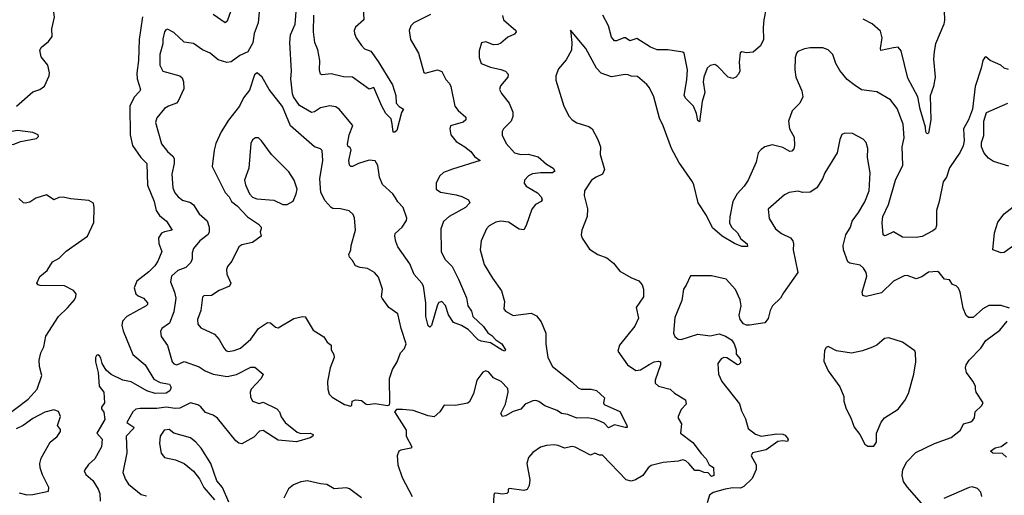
# Model space of a CAD drawing. Extents: x 2293139 to 2515392, y 824115 to 1006937.
# Tile 241 of 256: x 2331129 to 2337626, y 995954 to 999096. Entities that reach past the tile are written whole.
import ezdxf

# ---------------------------------------------------------------- set-up
doc = ezdxf.new("R2010")
doc.units = 0

msp = doc.modelspace()

# ---------------------------------------------------------------- linework, layer by layer
at = {"layer": '0CON10XD'}
for points in [[(2331106.9, 998525), (2331215, 998618.6), (2331262.5, 998635), (2331293.2, 998656.8), (2331324.4, 998725), (2331326.7, 998745), (2331314.5, 998795), (2331269.8, 998849.8), (2331261.9, 998895), (2331272.9, 998915), (2331319.5, 998950.5), (2331342.9, 998985), (2331341.9, 999035), (2331357.6, 999112.4), (2331354.4, 999145), (2331305, 999232.5), (2331269.5, 999335), (2331255, 999354.4), (2331215, 999365.4), (2331105, 999366.2)], [(2332717.5, 999245), (2332701.9, 999075), (2332676.8, 999003.2), (2332667.8, 998942.2), (2332635, 998883.8), (2332581.3, 998858.7), (2332525, 998817.3), (2332495, 998811.8), (2332439.5, 998829.5), (2332386.2, 998875), (2332335.5, 998895.5), (2332275, 998938.2), (2332215, 998946), (2332145, 999010), (2332105, 999033.3), (2332092.3, 999027.7), (2332083.8, 999015), (2332073, 998967), (2332073.1, 998935), (2332054.5, 998865.5), (2332054.3, 998795), (2332074, 998755), (2332185, 998724.2), (2332201.9, 998711.9), (2332210.6, 998685), (2332211.2, 998638.8), (2332173.8, 998556.2), (2332163.8, 998545), (2332110, 998525), (2332085, 998508), (2332033.7, 998446.3), (2332024.2, 998415.8), (2332064.5, 998275), (2332103.6, 998225), (2332140, 998195), (2332147.6, 998177.6), (2332148.8, 998145), (2332133.9, 998076.1), (2332139.5, 997985), (2332152.4, 997952.4), (2332174.6, 997924.6), (2332203, 997903), (2332255, 997887.5), (2332275, 997872.5), (2332312.6, 997812.6), (2332366.6, 997766.6), (2332380.2, 997725), (2332380, 997695), (2332373, 997677), (2332317.1, 997635), (2332275.7, 997585), (2332268.1, 997555), (2332268.1, 997515), (2332258.3, 997491.7), (2332225, 997459.2), (2332172.1, 997437.9), (2332129.7, 997400.3), (2332124.2, 997365), (2332151.5, 997295), (2332160, 997255), (2332145.2, 997165), (2332118.3, 997091.7), (2332066.2, 997055), (2332057.5, 997035), (2332063, 997003), (2332103.4, 996943.4), (2332134.2, 996835), (2332145, 996822), (2332165, 996816), (2332215, 996838.6), (2332312.4, 996802.4), (2332353.8, 996775), (2332405, 996754.5), (2332498.3, 996738.3), (2332558.9, 996751.1), (2332655, 996800), (2332679.5, 996799.5), (2332736, 996755), (2332722, 996725), (2332655.6, 996655), (2332650, 996635), (2332652, 996605), (2332665.8, 996575), (2332709.2, 996560.8), (2332735, 996569.2), (2332826.7, 996525), (2332843.8, 996505), (2332855, 996472.5), (2332881.4, 996435), (2332960, 996370), (2332985, 996361.5), (2333044.7, 996365.3), (2333065.8, 996355), (2333064.4, 996345), (2333046.6, 996333.4), (2332955, 996306.9), (2332835, 996318.5), (2332735, 996382.5), (2332711.7, 996378.3), (2332675, 996338), (2332595, 996293.3), (2332575, 996298.8), (2332555, 996314), (2332435, 996464.2), (2332405, 996482.9), (2332355, 996501.5), (2332325, 996538.2), (2332305, 996551.3), (2332255, 996563.8), (2332185, 996529.4), (2332155, 996527.8), (2332095, 996536.7), (2332035, 996526.6), (2331925, 996527.8), (2331895, 996521.9), (2331874.7, 996505.3), (2331835.7, 996435), (2331881.4, 996405), (2331880.6, 996395), (2331830.5, 996345), (2331836.2, 996233.8), (2331810.6, 996105), (2331827.4, 996057.4), (2331847.9, 996027.9), (2331929.9, 995959.9), (2331965, 995950.4)], [(2333840, 999130), (2333729.2, 999075), (2333710, 999055), (2333698, 999025), (2333708, 998965), (2333760.6, 998875), (2333795, 998746.7), (2333805, 998741.2), (2333885, 998763.3), (2333915, 998753.3), (2333940, 998700), (2333965, 998674), (2333974.4, 998655), (2333999.5, 998525), (2334022.5, 998495), (2334072.5, 998452.5), (2334072.5, 998435), (2334055, 998417.9), (2333971.2, 998395), (2333967.5, 998375), (2333974.3, 998334.3), (2334009.8, 998289.8), (2334066.6, 998256.6), (2334105, 998224), (2334131.2, 998191.2), (2334167.5, 998165), (2333985, 998107.3), (2333925, 998085.5), (2333898.3, 998061.7), (2333876.2, 998015), (2333877, 997977), (2333905, 997956.7), (2334009.5, 997939.5), (2334047, 997927), (2334090, 997905), (2334098.8, 997885), (2334071.1, 997855), (2333962.5, 997795), (2333925, 997761.4), (2333907, 997713), (2333910.5, 997565), (2333934.3, 997514.3), (2333983.1, 997465), (2334025, 997381.2), (2334077.3, 997257.2), (2334085.5, 997205.5), (2334109.8, 997169.8), (2334119.6, 997135), (2334189.2, 997069.2), (2334217.8, 997027.8), (2334245, 997010), (2334270.4, 996980.4), (2334310.8, 996955), (2334335.7, 996915), (2334330, 996905), (2334311.9, 996911.9), (2334235, 996961.2), (2334175, 996971.4), (2334155, 996981.4), (2334088.9, 997048.9), (2334045.3, 997075.3), (2333992.2, 997095), (2333958.5, 997145), (2333938.3, 997208.3), (2333915, 997233.3), (2333895, 997226.7), (2333885, 997212.5), (2333845.4, 997074.6), (2333835, 997064.2), (2333825, 997074.2), (2333810, 997135), (2333809.5, 997225), (2333794.6, 997335), (2333783.6, 997355), (2333732.2, 997412.2), (2333702.4, 997482.4), (2333624, 997595), (2333611.4, 997631.4), (2333604.2, 997665), (2333607.6, 997682.4), (2333652.9, 997725), (2333680.9, 997769.1), (2333684.5, 997785), (2333660.4, 997855), (2333625, 997891.5), (2333608.6, 997918.6), (2333590.5, 997945), (2333524, 998006), (2333503.8, 998055), (2333492.3, 998132.3), (2333475, 998163.3), (2333435, 998167.1), (2333364.6, 998145.4), (2333325, 998126), (2333315, 998126.2), (2333306.2, 998135), (2333301.4, 998165), (2333316.7, 998235), (2333310, 998250), (2333295, 998260), (2333293, 998273), (2333303.3, 998335), (2333326.2, 998396.2), (2333236.2, 998505), (2333215, 998519.2), (2333175, 998527.1), (2333115, 998513.1), (2333073.4, 998486.6), (2333055, 998481.9), (2332975, 998528.5), (2332935.8, 998585), (2332928.8, 998605), (2332919.2, 998705), (2332923.5, 998755), (2332911.3, 998945), (2332916.8, 998995), (2332946.4, 999066.4), (2332955.7, 999175)], [(2333395.3, 999175), (2333399.3, 999095), (2333345.6, 999045), (2333336.7, 999025), (2333338.5, 999005), (2333349.5, 998975), (2333384, 998924), (2333405, 998904), (2333445, 998887.5), (2333495, 998818.8), (2333588.5, 998665), (2333610.4, 998595), (2333613.1, 998545), (2333633, 998523), (2333662, 998505), (2333647.8, 998482.2), (2333617.4, 998362.6), (2333605, 998352), (2333593.1, 998353.1), (2333587.5, 998407.5), (2333580, 998440), (2333545, 998476.2), (2333517.8, 998525), (2333465, 998646.7), (2333435, 998636.2), (2333325, 998716.4), (2333265, 998717.9), (2333185, 998736.9), (2333125, 998731.4), (2333115, 998736.7), (2333107.5, 998765), (2333109.2, 998825), (2333095.4, 998895.4), (2333075.6, 998945), (2333067.7, 999015), (2333070.5, 999125)], [(2336055.9, 999174.1), (2336039.2, 999095), (2336035.6, 999044.4), (2336037.5, 998965), (2336017.4, 998922.6), (2335968.1, 998881.9), (2335925.7, 998875.7), (2335895, 998883.8), (2335884.1, 998875.9), (2335875.8, 998815), (2335881.4, 998755), (2335872.9, 998735), (2335855, 998715.8), (2335835, 998708.1), (2335805, 998715.6), (2335735, 998786.7), (2335715, 998798.5), (2335685, 998793.6), (2335665.5, 998775), (2335643.3, 998715), (2335640, 998685), (2335649.5, 998615), (2335631.9, 998555), (2335615, 998420), (2335605, 998430), (2335596.2, 998475), (2335574.4, 998524.4), (2335525, 998574.2), (2335514.4, 998595), (2335532.4, 998697.6), (2335535.4, 998765), (2335513.8, 998873.8), (2335505, 998880), (2335405, 998895.6), (2335335, 998895.3), (2335292.5, 998915), (2335200.3, 998970.3), (2335155, 998955.6), (2335125.5, 998975.5), (2335115, 998975.7), (2335066.2, 998955), (2335055, 998955.5), (2335035, 998980.6), (2335015, 999054.4), (2334976.8, 999125)], [(2331938.7, 999115), (2331917.5, 998965), (2331912.9, 998825), (2331901.2, 998741.2), (2331903.9, 998705), (2331925.6, 998635), (2331919.8, 998620.2), (2331885, 998584.4), (2331855.3, 998524.7), (2331858.9, 998335), (2331873.8, 998265), (2331928.5, 998185), (2331968.8, 998145), (2331972.3, 998002.3), (2332015.3, 997895), (2332030.3, 997835), (2332051.8, 997801.8), (2332097.6, 997765), (2332134, 997705), (2332085, 997695.3), (2332063.8, 997685), (2332044.1, 997655), (2332047, 997617), (2332066.8, 997565), (2332039.7, 997500.3), (2332020.1, 997469.9), (2331980.9, 997429.1), (2331901.9, 997368.1), (2331884.4, 997325), (2331895.6, 997285), (2331910.8, 997270.8), (2331945.7, 997255), (2331971.4, 997225), (2331972.9, 997215), (2331964, 997205), (2331835, 997134.6), (2331806.9, 997105), (2331803.1, 997075), (2331811.3, 997041.3), (2331875.5, 996885), (2331957.1, 996815), (2332015, 996720.4), (2332055, 996698.2), (2332117.2, 996687.2), (2332128.6, 996665), (2332120, 996645), (2332095, 996628.9), (2332023.8, 996626.2), (2331967.9, 996645), (2331865, 996702.7), (2331810, 996715), (2331732, 996752), (2331699.6, 996779.6), (2331673.5, 996823.5), (2331665, 996860), (2331655, 996876), (2331645, 996882), (2331635, 996878), (2331628.5, 996865), (2331628.8, 996835), (2331647.5, 996765), (2331652.8, 996675), (2331684.4, 996635), (2331687.5, 996565), (2331667.9, 996535), (2331667.9, 996525), (2331683.5, 996503.5), (2331690.9, 996455), (2331637.5, 996365), (2331672.7, 996325), (2331668, 996275), (2331625, 996195.7), (2331582.2, 996157.8), (2331554.4, 996115.6), (2331565, 996092), (2331610.8, 996050.8), (2331646.9, 995995), (2331656.8, 995965), (2331660.9, 995915)], [(2332521.5, 999155), (2332498.8, 999085), (2332485, 999073.8), (2332405, 999129.2)], [(2334314.2, 999124.2), (2334322, 999095), (2334403.8, 999025), (2334406, 999015), (2334395, 998998.8), (2334349.1, 998980.9), (2334305, 998940.8), (2334285, 998930.6), (2334255, 998928.9), (2334205, 998949.2), (2334176.4, 998943.6), (2334161.2, 998888.8), (2334160.8, 998845), (2334173.8, 998805), (2334235, 998781.1), (2334305, 998767.5), (2334334, 998755), (2334352.9, 998735), (2334349.2, 998715), (2334302.4, 998657.6), (2334295.8, 998635), (2334308.3, 998608.3), (2334358, 998545), (2334383.8, 998485), (2334384, 998455), (2334372, 998425), (2334321.2, 998375), (2334312.9, 998357.1), (2334312.7, 998332.7), (2334338.3, 998278.3), (2334395, 998215.8), (2334435, 998205.5), (2334485, 998207.5), (2334549.8, 998189.8), (2334605, 998140.8), (2334648.8, 998115), (2334661.2, 998095), (2334645, 998084.5), (2334564.6, 998084.6), (2334512.7, 998077.3), (2334486.9, 998065), (2334461.1, 998035), (2334457.1, 998015), (2334470.8, 997995), (2334545, 997951.4), (2334570, 997925), (2334575.7, 997905), (2334570, 997895), (2334532, 997875), (2334509.2, 997845), (2334471.1, 997735), (2334455, 997707.5), (2334425, 997711.9), (2334355, 997758.9), (2334305, 997765.6), (2334270.9, 997759.1), (2334226.4, 997733.6), (2334210, 997715), (2334174.6, 997635.4), (2334168.1, 997575), (2334195, 997478.8), (2334248.2, 997388.2), (2334309.4, 997305), (2334328.6, 997235), (2334324.4, 997185), (2334335, 997169.2), (2334385, 997140.5), (2334505, 997157.5), (2334538.8, 997138.8), (2334569, 997099), (2334601.2, 997025), (2334600.9, 996955), (2334614.6, 996865), (2334645.6, 996805), (2334773.4, 996703.4), (2334815, 996663.1), (2334835, 996655.8), (2334900, 996655), (2334935, 996646.5), (2334987.4, 996597.4), (2334981.1, 996565), (2334985, 996552.9), (2335088.1, 996508.1), (2335135, 996417.5), (2335137.5, 996402.5), (2335125, 996400.8), (2335055, 996420), (2335015, 996400.6), (2334985, 996429.5), (2334961.5, 996441.5), (2334925, 996456), (2334875, 996465.6), (2334805, 996464), (2334745, 996487.5), (2334703.8, 996495), (2334675, 996514.5), (2334594, 996544), (2334555, 996574.4), (2334535, 996581.1), (2334515, 996578.1), (2334465, 996555.5), (2334435, 996523.5), (2334385, 996507.3), (2334335, 996477.9), (2334314.6, 996474.6), (2334303.5, 996495), (2334334.3, 996555), (2334353.3, 996635), (2334349.7, 996659.7), (2334306.2, 996705), (2334255, 996730), (2334225, 996767.5), (2334205, 996776.7), (2334185, 996767.5), (2334146.4, 996713.6), (2334123.8, 996625), (2334095, 996570), (2334085, 996562.5), (2334005, 996546.7), (2333930.5, 996549.5), (2333901.2, 996505), (2333865, 996473.3), (2333825, 996478.8), (2333725, 996513.8), (2333655, 996520), (2333615, 996520), (2333602.5, 996505), (2333680, 996385), (2333680, 996345), (2333716.1, 996273.9), (2333710, 996265), (2333645, 996253.1), (2333630, 996245), (2333620, 996215), (2333624.3, 996155), (2333652.1, 996072.1), (2333718, 995945)], [(2337228.6, 999155), (2337231.7, 999091.7), (2337226.5, 999065), (2337172.5, 998935), (2337163.5, 998885), (2337160, 998835), (2337169.4, 998715), (2337160, 998655), (2337137.9, 998592.1), (2337142.5, 998435), (2337125, 998346.2), (2337115, 998341.2), (2337108.1, 998355), (2337106.4, 998386.4), (2337070.8, 998505), (2337056.7, 998585), (2336989.3, 998709.3), (2336945, 998890), (2336925, 998914), (2336895, 998909.2)], [(2336895, 998909.2), (2336811.5, 998891.5), (2336808.5, 998905), (2336820.9, 998975), (2336808.6, 999018.6), (2336755, 999068.6), (2336695, 999098.1)], [(2337655, 998766), (2337625.8, 998775.8), (2337603.3, 998795), (2337532.5, 998825), (2337505, 998850), (2337495, 998842.5), (2337483.8, 998825), (2337473.8, 998775), (2337434, 998655), (2337416.2, 998503.8), (2337389.2, 998435), (2337356.2, 998375), (2337362, 998295), (2337355, 998262.5), (2337335, 998220), (2337265, 998116.2), (2337244.4, 998055), (2337223.3, 998025), (2337195.5, 997894.5), (2337178.9, 997835), (2337179.2, 997735), (2337171.2, 997715), (2337155, 997700), (2337085, 997664), (2337045, 997657.5), (2336955, 997658), (2336895, 997694), (2336845, 997670), (2336835, 997668), (2336826.2, 997675), (2336820, 997755), (2336825.5, 997795), (2336861.8, 997875), (2336908.8, 998035), (2336957.3, 998135), (2336952.6, 998255), (2336964.5, 998315), (2336958.2, 998405), (2336918.3, 998508.3), (2336875.4, 998565.4), (2336785, 998618.6), (2336683, 998633), (2336634.6, 998664.6), (2336589.5, 998699.5), (2336540.2, 998760.2), (2336515.6, 998805), (2336494.2, 998865), (2336465, 998896), (2336428.8, 998908.8), (2336345, 998910), (2336306.8, 998903.2), (2336263.8, 998885), (2336254.3, 998875), (2336246.7, 998845), (2336243.5, 998765), (2336250, 998715), (2336289.4, 998625), (2336295.8, 998585), (2336278, 998545), (2336226.8, 998493.2), (2336201.4, 998425), (2336209.2, 998375), (2336238.7, 998318.7), (2336242.5, 998265), (2336237.3, 998242.7), (2336225, 998226.7), (2336210, 998225), (2336165, 998251.9), (2336095, 998268.6), (2336045, 998255.8), (2336020.9, 998239.1), (2336002.5, 998215), (2335988.6, 998155), (2335936.4, 998035), (2335909.5, 997995), (2335864.1, 997945.9), (2335835.4, 997895), (2335815, 997792.5), (2335813.8, 997753.8), (2335826.7, 997725), (2335865, 997686.9), (2335888.5, 997648.5), (2335930, 997615), (2335932.5, 997597.5), (2335895, 997598), (2335845, 997618), (2335765, 997665.7), (2335699.7, 997719.7), (2335661.1, 997801.1), (2335605.7, 997885), (2335578.1, 998005), (2335568.1, 998025), (2335478.1, 998155), (2335430.5, 998245), (2335375.7, 998395), (2335351.1, 998445), (2335314.3, 998585), (2335285.7, 998645), (2335267.9, 998667.9), (2335205, 998719.2), (2335165, 998721.4), (2335145, 998732), (2335125, 998734), (2335035, 998718.1), (2334965, 998742.9), (2334936, 998776), (2334864.2, 998905), (2334763, 999027), (2334773.3, 998945), (2334770, 998895), (2334735, 998830), (2334685, 998770), (2334667.5, 998725), (2334667.5, 998695), (2334720, 998525), (2334755.8, 998455.8), (2334774.2, 998434.2), (2334805, 998414), (2334885, 998389.2), (2334906.2, 998375), (2334944.5, 998304.5), (2334961.8, 998255), (2334959.5, 998205), (2334987.1, 998105), (2334975, 998075.8), (2334934, 998055), (2334901.4, 998035), (2334855.8, 997965), (2334854.3, 997935), (2334875.5, 997845.5), (2334873.3, 997795), (2334838.8, 997705), (2334833.3, 997675), (2334841.7, 997651.7), (2334889.5, 997579.5), (2334943.3, 997545), (2335002.6, 997522.6), (2335046.6, 997486.6), (2335090, 997435), (2335162.6, 997392.6), (2335215, 997370), (2335235.5, 997345), (2335245.5, 997315), (2335244.4, 997265), (2335197.5, 997195), (2335212.7, 997125), (2335188.3, 997071.7), (2335087.5, 996945), (2335076.4, 996906.4), (2335140, 996815), (2335195, 996777.5), (2335225, 996781.9), (2335283.1, 996816.9), (2335315, 996835.5), (2335345, 996839.2), (2335356.7, 996835), (2335357.5, 996815), (2335322.2, 996715), (2335322, 996695), (2335345, 996674.3), (2335421.2, 996655), (2335449.1, 996629.1), (2335522.5, 996585), (2335528, 996555), (2335495, 996521.2), (2335474, 996475), (2335474.2, 996464.2), (2335496, 996425), (2335490, 996365), (2335571.7, 996301.7), (2335625, 996229.1), (2335659.3, 996195), (2335679.5, 996155), (2335706.5, 996136.5), (2335710, 996085), (2335695, 996077.1), (2335671.7, 996101.7), (2335645, 996103.6), (2335615, 996117.6), (2335585, 996116.9), (2335544.7, 996165), (2335525, 996180.9), (2335505, 996187.8), (2335475, 996179.2), (2335375, 996170.8), (2335295, 996150), (2335275.6, 996134.4), (2335241.2, 996085), (2335192, 996055), (2335165, 996046.4), (2335131.9, 996055), (2334975, 996218.9), (2334955, 996220), (2334925, 996233.1), (2334895, 996220), (2334795, 996272), (2334774.2, 996275.8), (2334725, 996265.7), (2334683.2, 996283.2), (2334655, 996287.1), (2334605, 996282.5), (2334565, 996272), (2334515, 996236.2), (2334487.3, 996202.7), (2334475.8, 996165), (2334494.3, 996055), (2334491.2, 996018.8), (2334477, 995993), (2334455, 995985.8), (2334360.7, 995999.3), (2334352.5, 995995), (2334352.5, 995975), (2334343.3, 995966.7), (2334315, 995962), (2334272, 995968), (2334260, 995965), (2334256.7, 995955), (2334252.3, 995882.3)], [(2333315, 996542.5), (2333321.7, 996548.3), (2333323.8, 996575), (2333345, 996584), (2333385, 996580.8), (2333415, 996556), (2333425, 996554.2), (2333475, 996560), (2333555, 996547.5), (2333568.3, 996551.7), (2333572.5, 996565), (2333569.2, 996725), (2333588, 996785), (2333620, 996835), (2333642, 996895), (2333667.3, 996922.7), (2333680, 996955), (2333645.4, 997055), (2333625, 997153.3), (2333565.8, 997195), (2333520, 997255), (2333515.8, 997265), (2333522.9, 997315), (2333495.8, 997395), (2333471.2, 997425), (2333425, 997452.5), (2333375, 997458.6), (2333345, 997470), (2333325.6, 997505.6), (2333305, 997525.8), (2333300, 997545), (2333314.3, 997575), (2333316.9, 997605), (2333344.5, 997705), (2333337.4, 997787.4), (2333329.3, 997809.3), (2333302.1, 997832.1), (2333245, 997846.2), (2333195, 997849.4), (2333184, 997855), (2333145, 997898.6), (2333117.1, 997955), (2333109.7, 998045), (2333129.4, 998165), (2333125, 998232.5), (2333115, 998243.3), (2333075, 998256), (2332915, 998393.3), (2332862.3, 998522.3), (2332775.2, 998635.2), (2332728.1, 998715), (2332695, 998743.8), (2332678.3, 998731.7), (2332645, 998630), (2332605, 998580), (2332579.2, 998525), (2332507.4, 998432.6), (2332457.8, 998355), (2332423.4, 998276.6), (2332412.7, 998232.7), (2332399.4, 998125), (2332483.9, 997955), (2332511.5, 997925), (2332527.5, 997895), (2332565, 997865.6), (2332633, 997793), (2332704.4, 997745), (2332721.4, 997725), (2332722.5, 997715), (2332716, 997695), (2332722, 997665), (2332665, 997623.3), (2332595, 997607.9), (2332576, 997595), (2332529.4, 997500.6), (2332501.1, 997465), (2332494.5, 997445), (2332496.9, 997415), (2332522.5, 997355), (2332514.4, 997335.6), (2332445, 997307.3), (2332395, 997274.3), (2332345, 997270.8), (2332335, 997262.5), (2332325.3, 997175), (2332301.5, 997115), (2332305, 997083.8), (2332325, 997060.6), (2332415, 997017.5), (2332445, 996982), (2332475, 996928), (2332490.2, 996910.2), (2332505, 996903.8), (2332545, 996910.5), (2332585, 996925.6), (2332654.7, 996985.3), (2332705, 997055.4), (2332765, 997095.8), (2332785, 997094), (2332816.7, 997065), (2332835, 997060), (2332938, 997122), (2332995, 997135.7), (2333012.5, 997132.5), (2333065, 997044), (2333135, 997000), (2333157.5, 996965), (2333183.3, 996945), (2333184.2, 996915), (2333202.5, 996885), (2333204.1, 996864.1), (2333178.1, 996795), (2333160.8, 996705), (2333162, 996655), (2333171.7, 996621.7), (2333191.2, 996601.2), (2333273, 996553), (2333315, 996542.5)], [(2337656.9, 998126.9), (2337555, 998159.7), (2337521.1, 998181.1), (2337493, 998213), (2337475.4, 998255), (2337476.2, 998285), (2337490.5, 998329.5), (2337491.4, 998425), (2337507.7, 998482.3), (2337648.8, 998545)], [(2331085, 998271.5), (2331135, 998290), (2331239.5, 998310.5), (2331252.5, 998325), (2331250, 998335), (2331215, 998350), (2331113.4, 998363.4), (2331015, 998346), (2331000, 998335), (2330996.7, 998325), (2331003.3, 998315), (2331053.1, 998273.1), (2331085, 998271.5)], [(2337660, 997190), (2337605, 997206.7), (2337525, 997208), (2337485, 997186), (2337420.7, 997129.3), (2337389.3, 997129.3), (2337375, 997142.5), (2337355, 997190), (2337334.3, 997295), (2337323, 997323), (2337308, 997338), (2337285, 997346.2), (2337265, 997376.7), (2337231.2, 997381.2), (2337197.5, 997425), (2337185, 997432.5), (2337125, 997428.8), (2337082, 997398), (2337045, 997384.4), (2336985, 997406.5), (2336965, 997404.5), (2336895, 997368.1), (2336815, 997291.4), (2336715, 997268), (2336693.8, 997273.8), (2336687.5, 997295), (2336719.1, 997400.9), (2336715.8, 997425), (2336698, 997455), (2336675, 997474), (2336607.3, 997487.3), (2336593.8, 997495), (2336565.8, 997575), (2336562, 997605), (2336581.2, 997675), (2336612, 997725), (2336622, 997765), (2336665, 997821.2), (2336706.9, 997893.1), (2336734.6, 997965.4), (2336741.8, 998085), (2336722.9, 998185), (2336725.7, 998245.7), (2336713.8, 998285), (2336695.7, 998305.7), (2336625, 998343.8), (2336575, 998346.7), (2336555, 998337.5), (2336540, 998305), (2336524, 998215), (2336441.4, 998085), (2336425.7, 998045), (2336388.8, 997985), (2336345, 997957.1), (2336295, 997954.3), (2336265, 997963.8), (2336205.7, 997954.3), (2336175, 997938), (2336068.8, 997845), (2336075, 997782.5), (2336117.5, 997715), (2336155, 997684.2), (2336215.6, 997655.6), (2336231.2, 997635), (2336236, 997615), (2336232, 997575), (2336263.8, 997425), (2336168.3, 997291.7), (2336148.9, 997255), (2336095.8, 997205), (2336081.4, 997175), (2336067.9, 997122.1), (2336045.8, 997094.2), (2335945, 997076.7), (2335925, 997076.7), (2335905, 997086.7), (2335884.2, 997115), (2335875.9, 997144.1), (2335890.6, 997205), (2335884.2, 997245), (2335852.9, 997312.9), (2335791.2, 997381.2), (2335695, 997404), (2335555, 997402.5), (2335527.1, 997342.9), (2335510, 997315), (2335498.3, 997241.7), (2335452.1, 997127.9), (2335444.3, 997025), (2335452.4, 997002.4), (2335473.3, 996985), (2335495, 996983.3), (2335605, 997017.5), (2335685, 997006.5), (2335745, 997021.4), (2335786.7, 997005), (2335825, 996980), (2335844.3, 996954.3), (2335856, 996915), (2335856.7, 996886.7), (2335883.3, 996855), (2335885, 996830), (2335875, 996817.5), (2335865, 996816.7), (2335795, 996861.2), (2335775, 996863.3), (2335757.5, 996855), (2335736.7, 996825), (2335741.2, 996755), (2335761.2, 996705), (2335878.3, 996558.3), (2335892.4, 996512.4), (2335918.8, 996458.8), (2335936.2, 996395), (2335985, 996358.1), (2336022.5, 996345), (2336125, 996360.9), (2336165, 996358.1), (2336180.9, 996350.9), (2336200.8, 996325), (2336195, 996310), (2336163.8, 996313.8), (2336131.4, 996308.6), (2336055, 996254.6), (2335964, 996235), (2335956, 996215), (2335989.4, 996155), (2335988.9, 996125), (2335963.5, 996065), (2335907.9, 996012.1), (2335885, 996000.9), (2335835, 996003.8), (2335785, 995994.6), (2335705, 995971.8), (2335680, 995955), (2335665.4, 995904.6)], [(2332895, 997874), (2332933, 997897), (2332954.4, 997945), (2332959.4, 997975), (2332940.5, 998035), (2332905, 998090), (2332791.2, 998205), (2332725, 998296), (2332705, 998314), (2332685, 998316), (2332665, 998301.2), (2332653.2, 998276.8), (2332641.5, 998115), (2332613.2, 998035), (2332618.2, 998005), (2332645, 997946), (2332665, 997923.1), (2332693.2, 997913.2), (2332805, 997904.4), (2332865, 997874.4), (2332895, 997874)], [(2331021.2, 996465), (2331185, 996590), (2331245, 996655.8), (2331274.4, 996745), (2331260, 996805), (2331257.5, 996847.5), (2331267.7, 996895), (2331287.3, 996935), (2331302.5, 997005), (2331385.8, 997135), (2331445, 997191.5), (2331491.5, 997245), (2331500, 997265), (2331501.4, 997285), (2331485, 997307.1), (2331425, 997337.5), (2331265, 997340.6), (2331250, 997345), (2331242.9, 997355), (2331261.3, 997398.7), (2331310.5, 997439.5), (2331344.6, 997495.4), (2331389.1, 997520.9), (2331434.6, 997565.4), (2331575.7, 997665), (2331618.9, 997755), (2331620, 997855), (2331615, 997883.3), (2331585, 997900.8), (2331465, 997912.1), (2331415, 997924.1), (2331388.1, 997921.9), (2331355, 997905.8), (2331305, 997938.2), (2331235, 997916.2), (2331195, 997891.1), (2331165, 997882.9), (2331153.8, 997885), (2331124, 997915)], [(2337705.3, 997614.7), (2337625, 997558.6), (2337605, 997555.8), (2337550, 997575), (2337561.7, 997688.3), (2337582.9, 997757.1), (2337625, 997813.3), (2337735, 997899.2)], [(2337094.2, 995885), (2336985, 996010), (2336960, 996045), (2336951.4, 996085), (2336956.7, 996123.3), (2336982.5, 996175), (2337042.9, 996237.1), (2337165, 996296.4), (2337276, 996335), (2337337.5, 996385), (2337357.5, 996425), (2337405, 996440), (2337419.5, 996450.5), (2337430, 996465), (2337433.3, 996505), (2337476.7, 996545), (2337486.2, 996565), (2337440.8, 996635), (2337435.8, 996655), (2337436, 996675), (2337418.3, 996708.3), (2337376.9, 996765), (2337371.1, 996795), (2337375, 996816.7), (2337393.6, 996846.4), (2337471.2, 996925), (2337504.3, 996975.7), (2337596.7, 997045), (2337645.8, 997104.2)], [(2336765, 996277.5), (2336783.3, 996305), (2336783.8, 996365), (2336812.7, 996437.3), (2336836.7, 996465), (2336925, 996523.8), (2336970.8, 996579.2), (2336993.1, 996626.9), (2337029.7, 996755), (2337043.5, 996835), (2337040.8, 996895), (2337035, 996908.8), (2336955, 996966.2), (2336865, 996993.8), (2336835, 996988.8), (2336784.1, 996945.9), (2336757.3, 996932.7), (2336691.2, 996908.8), (2336617.7, 996892.3), (2336518.8, 996908.8), (2336465, 996936.7), (2336450.7, 996929.3), (2336440.7, 996909.3), (2336435, 996840), (2336463.3, 996775), (2336541.2, 996671.2), (2336567, 996607), (2336566.7, 996575), (2336583.3, 996525), (2336613.3, 996465), (2336636.2, 996405), (2336673.3, 996355), (2336705, 996292.5), (2336725, 996277.5), (2336765, 996277.5)], [(2331125, 995970.3), (2331175, 995957.5), (2331215, 995959.2), (2331318.9, 995981.1), (2331321.9, 996005), (2331279.3, 996089.3), (2331263.9, 996135), (2331262, 996165), (2331269.6, 996199.6), (2331331.1, 996305), (2331376.7, 996343.3), (2331398, 996375), (2331397.5, 996387.5), (2331378.5, 996415), (2331397.9, 996475), (2331385, 996507.5), (2331355, 996518.2), (2331295, 996502), (2331215, 996460.9), (2331150.8, 996415), (2331105, 996393.8)], [(2332509.1, 995909.1), (2332467.1, 996005), (2332430.4, 996050.4), (2332390, 996165), (2332326, 996265), (2332292, 996305), (2332255, 996333.1), (2332145, 996364.4), (2332115, 996388.8), (2332082.5, 996385), (2332055.5, 996344.5), (2332050.6, 996295), (2332061.7, 996231.7), (2332084.3, 996204.3), (2332157.6, 996187.6), (2332215, 996164), (2332238, 996145), (2332275, 996113.3), (2332315, 996063.3), (2332344, 996005), (2332414.2, 995925)], [(2337641.2, 996205), (2337615, 996229.2), (2337551.3, 996231.3), (2337536, 996245), (2337565, 996266.5), (2337605, 996275.7), (2337645.8, 996305)], [(2333385, 995936.7), (2333306.3, 995996.3), (2333285, 996002.5), (2333205, 995997.5), (2333155, 996025.6), (2333115, 996029.4), (2333028.8, 996048.8), (2332985, 996042.9), (2332935, 996022), (2332903, 995997), (2332872.5, 995935)], [(2337477.8, 995945), (2337471.9, 995975), (2337449.6, 995999.6), (2337415, 996010.6), (2337395, 996005.6), (2337227.8, 995932.2)]]:
    msp.add_lwpolyline(points, dxfattribs=at)

doc.saveas('drawing.dxf')
